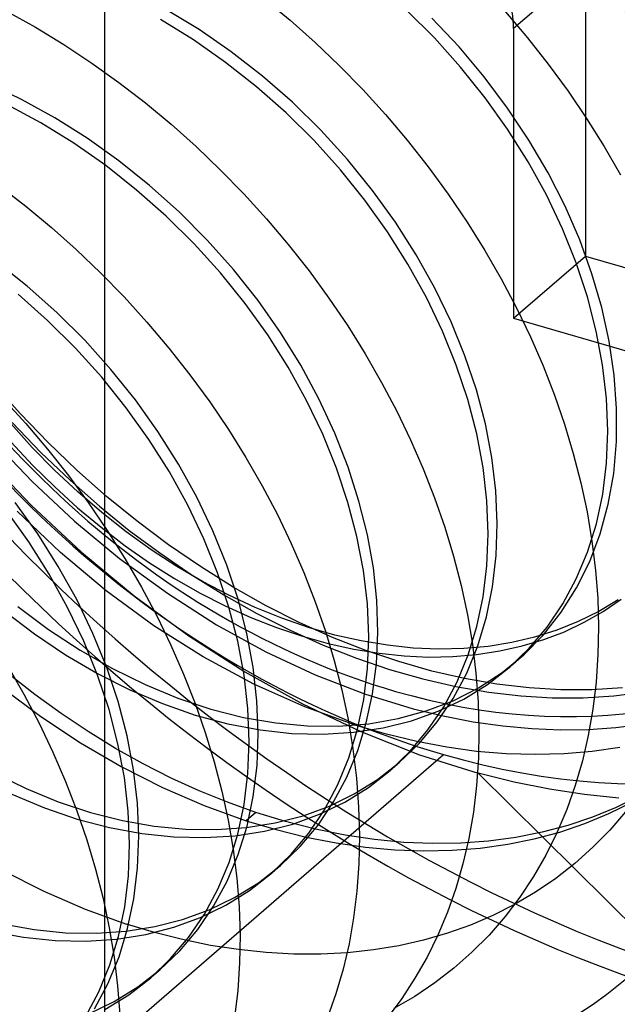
# Model space of a CAD drawing. Header units: millimetres. Extents: x -24 to 80, y -43 to 164.
# Tile 80 of 223: x 73.25 to 74.5, y 24.36 to 26.42. Entities that reach past the tile are written whole.
import ezdxf

# ---------------------------------------------------------------- set-up
doc = ezdxf.new("R2010")
doc.units = ezdxf.units.MM
doc.layers.add('MAIN-2', color=7, linetype='Continuous')

msp = doc.modelspace()

# ---------------------------------------------------------------- linework, layer by layer
at = {"layer": 'MAIN-2'}
for p, q in [((73.4227, 134.4006), (73.4227, -23.9088)), ((74.4287, 26.5354), (74.2787, 26.4055)), ((74.4287, 26.5354), (74.4287, 25.9292)), ((73.7572, 26.4674), (73.811, 26.4229)), ((73.2178, 26.4421), (73.2784, 26.4083)), ((73.6206, 26.4032), (73.5511, 26.4455)), ((74.1128, 26.3859), (74.0545, 26.4441)), ((74.1644, 26.3671), (74.1077, 26.4274)), ((74.2618, 26.4405), (74.3075, 26.3864)), ((73.2784, 26.4083), (73.3378, 26.372)), ((73.609, 26.3817), (73.5398, 26.4245)), ((73.811, 26.4229), (73.8632, 26.3766)), ((73.688, 26.3566), (73.6206, 26.4032)), ((74.1677, 26.3247), (74.1128, 26.3859)), ((74.2787, 26.4055), (74.2787, 25.7993)), ((74.3075, 26.3864), (74.3511, 26.331)), ((73.3378, 26.372), (73.3961, 26.3333)), ((73.6762, 26.3347), (73.609, 26.3817)), ((73.8632, 26.3766), (73.9139, 26.3282)), ((74.2172, 26.3042), (74.1644, 26.3671)), ((73.7532, 26.3058), (73.688, 26.3566)), ((73.3961, 26.3333), (73.453, 26.2926)), ((73.7408, 26.2837), (73.6762, 26.3347)), ((73.9139, 26.3282), (73.9631, 26.2779)), ((74.2189, 26.2608), (74.1677, 26.3247)), ((74.3511, 26.331), (74.3924, 26.2745)), ((73.8158, 26.2512), (73.7532, 26.3058)), ((74.266, 26.2391), (74.2172, 26.3042)), ((73.2494, 26.2572), (73.1783, 26.2909)), ((73.453, 26.2926), (73.5084, 26.2498)), ((73.8027, 26.2292), (73.7408, 26.2837)), ((73.9631, 26.2779), (74.0106, 26.2257)), ((74.3924, 26.2745), (74.4313, 26.2171)), ((73.2895, 26.2085), (73.2185, 26.2466)), ((73.319, 26.219), (73.2494, 26.2572)), ((73.5084, 26.2498), (73.5622, 26.2052)), ((73.8754, 26.1929), (73.8158, 26.2512)), ((74.2661, 26.1947), (74.2189, 26.2608)), ((73.8613, 26.1712), (73.8027, 26.2292)), ((74.0106, 26.2257), (74.0563, 26.1717)), ((74.3106, 26.172), (74.266, 26.2391)), ((73.3586, 26.1658), (73.2895, 26.2085)), ((73.3868, 26.1762), (73.319, 26.219)), ((73.5622, 26.2052), (73.6144, 26.1586)), ((74.4313, 26.2171), (74.4679, 26.1588)), ((73.9315, 26.1313), (73.8754, 26.1929)), ((74.309, 26.1268), (74.2661, 26.1947)), ((73.4256, 26.1188), (73.3586, 26.1658)), ((73.453, 26.1291), (73.3868, 26.1762)), ((73.9163, 26.1102), (73.8613, 26.1712)), ((74.0563, 26.1717), (74.1001, 26.1161)), ((74.3508, 26.1034), (74.3106, 26.172)), ((73.6144, 26.1586), (73.665, 26.1102)), ((74.4679, 26.1588), (74.502, 26.0996)), ((73.4901, 26.0677), (73.4256, 26.1188)), ((73.5173, 26.0775), (73.453, 26.1291)), ((73.9837, 26.0669), (73.9315, 26.1313)), ((74.3474, 26.0573), (74.309, 26.1268)), ((73.665, 26.1102), (73.7142, 26.0598)), ((73.9676, 26.0464), (73.9163, 26.1102)), ((74.1001, 26.1161), (74.1418, 26.059)), ((74.3863, 26.0337), (74.3508, 26.1034)), ((73.5791, 26.022), (73.5173, 26.0775)), ((73.2027, 26.0764), (73.2581, 26.0338)), ((73.5519, 26.0131), (73.4901, 26.0677)), ((73.7142, 26.0598), (73.7616, 26.0076)), ((74.0316, 26.0002), (73.9837, 26.0669)), ((74.1418, 26.059), (74.1812, 26.0007)), ((74.381, 25.9868), (74.3474, 26.0573)), ((74.0147, 25.9803), (73.9676, 26.0464)), ((73.2581, 26.0338), (73.3118, 25.9894)), ((73.6378, 25.9631), (73.5791, 26.022)), ((74.4169, 25.9632), (74.3863, 26.0337)), ((73.6105, 25.9551), (73.5519, 26.0131)), ((73.7616, 26.0076), (73.8073, 25.9538)), ((74.075, 25.9318), (74.0316, 26.0002)), ((74.1812, 26.0007), (74.2182, 25.9415)), ((73.3118, 25.9894), (73.3639, 25.9431)), ((74.0576, 25.9123), (74.0147, 25.9803)), ((74.4096, 25.9156), (74.381, 25.9868)), ((73.6657, 25.8942), (73.6105, 25.9551)), ((73.6929, 25.9012), (73.6378, 25.9631)), ((73.8073, 25.9538), (73.8509, 25.8984)), ((74.4424, 25.8924), (74.4169, 25.9632)), ((73.3639, 25.9431), (73.4145, 25.8947)), ((74.2182, 25.9415), (74.2526, 25.8816)), ((73.2614, 25.8663), (73.1968, 25.9173)), ((74.0961, 25.8428), (74.0576, 25.9123)), ((74.1137, 25.8622), (74.075, 25.9318)), ((74.2787, 25.7993), (74.4287, 25.9292)), ((74.4332, 25.844), (74.4096, 25.9156)), ((74.4287, 25.9292), (75.0349, 25.7542)), ((73.4145, 25.8947), (73.4638, 25.844)), ((73.7171, 25.8306), (73.6657, 25.8942)), ((73.7441, 25.8367), (73.6929, 25.9012)), ((73.8509, 25.8984), (73.8924, 25.8416)), ((74.4629, 25.8217), (74.4424, 25.8924)), ((74.2526, 25.8816), (74.2845, 25.8212)), ((73.3231, 25.8117), (73.2614, 25.8663)), ((74.1477, 25.7917), (74.1137, 25.8622)), ((73.3039, 25.7951), (73.2422, 25.8498)), ((73.4638, 25.844), (73.5116, 25.7913)), ((73.7644, 25.7647), (73.7171, 25.8306)), ((73.7911, 25.7699), (73.7441, 25.8367)), ((73.8924, 25.8416), (73.9316, 25.7837)), ((74.1299, 25.7722), (74.0961, 25.8428)), ((74.4515, 25.7726), (74.4332, 25.844)), ((73.3815, 25.7536), (73.3231, 25.8117)), ((74.2845, 25.8212), (74.3137, 25.7605)), ((74.4783, 25.7512), (74.4629, 25.8217)), ((73.3624, 25.737), (73.3039, 25.7951)), ((73.5116, 25.7913), (73.5576, 25.737)), ((74.1768, 25.7207), (74.1477, 25.7917)), ((74.2787, 25.7993), (74.8849, 25.6243)), ((73.8336, 25.7011), (73.7911, 25.7699)), ((73.9316, 25.7837), (73.9684, 25.7248)), ((74.1588, 25.701), (74.1299, 25.7722)), ((74.4647, 25.7017), (74.4515, 25.7726)), ((73.4364, 25.6924), (73.3815, 25.7536)), ((73.8073, 25.6969), (73.7644, 25.7647)), ((74.3137, 25.7605), (74.3402, 25.6997)), ((74.4887, 25.6807), (74.4783, 25.7512)), ((73.4173, 25.6759), (73.3624, 25.737)), ((73.5576, 25.737), (73.6014, 25.6812)), ((73.9684, 25.7248), (74.0026, 25.6653)), ((74.2008, 25.6495), (74.1768, 25.7207)), ((73.4876, 25.6286), (73.4364, 25.6924)), ((73.8457, 25.6275), (73.8073, 25.6969)), ((73.8715, 25.6307), (73.8336, 25.7011)), ((74.1827, 25.6294), (74.1588, 25.701)), ((74.3402, 25.6997), (74.364, 25.6389)), ((74.4727, 25.6317), (74.4647, 25.7017)), ((73.4685, 25.612), (73.4173, 25.6759)), ((73.6014, 25.6812), (73.6429, 25.6243)), ((74.0026, 25.6653), (74.0342, 25.6053)), ((74.4939, 25.6104), (74.4887, 25.6807)), ((73.2462, 25.6002), (73.1895, 25.6638)), ((74.2196, 25.5786), (74.2008, 25.6495)), ((73.2106, 25.6308), (73.2581, 25.579)), ((73.5347, 25.5624), (73.4876, 25.6286)), ((73.6429, 25.6243), (73.682, 25.5665)), ((73.8793, 25.5569), (73.8457, 25.6275)), ((73.9046, 25.5592), (73.8715, 25.6307)), ((74.2014, 25.558), (74.1827, 25.6294)), ((74.364, 25.6389), (74.3851, 25.5779)), ((74.4754, 25.5631), (74.4727, 25.6317)), ((73.5156, 25.5459), (73.4685, 25.612)), ((74.0342, 25.6053), (74.0632, 25.5449)), ((74.4937, 25.5415), (74.4939, 25.6104)), ((73.3048, 25.5394), (73.2462, 25.6002)), ((73.2719, 25.5293), (73.2271, 25.5792)), ((73.2298, 25.5811), (73.29, 25.5189)), ((73.2581, 25.579), (73.3037, 25.5255)), ((73.5776, 25.4944), (73.5347, 25.5624)), ((73.682, 25.5665), (73.7186, 25.5079)), ((74.2331, 25.5081), (74.2196, 25.5786)), ((74.3851, 25.5779), (74.4035, 25.5168)), ((74.4729, 25.4963), (74.4754, 25.5631)), ((73.1867, 25.5466), (73.2717, 25.4577)), ((73.5585, 25.4779), (73.5156, 25.5459)), ((73.9082, 25.4857), (73.8793, 25.5569)), ((73.9326, 25.4877), (73.9046, 25.5592)), ((74.0632, 25.5449), (74.0896, 25.4843)), ((74.2147, 25.4871), (74.2014, 25.558)), ((74.488, 25.4746), (74.4937, 25.5415)), ((73.2279, 25.54), (73.2724, 25.4923)), ((73.3186, 25.4815), (73.2719, 25.5293)), ((73.3037, 25.5255), (73.3474, 25.4703)), ((73.3651, 25.4816), (73.3048, 25.5394)), ((73.1703, 25.5119), (73.2695, 25.4081)), ((73.29, 25.5189), (73.3513, 25.4604)), ((73.7186, 25.5079), (73.7528, 25.4486)), ((74.2414, 25.4384), (74.2331, 25.5081)), ((74.4035, 25.5168), (74.4192, 25.4555)), ((73.2724, 25.4923), (73.3187, 25.4466)), ((73.367, 25.4361), (73.3186, 25.4815)), ((73.4272, 25.4267), (73.3651, 25.4816)), ((73.6161, 25.425), (73.5776, 25.4944)), ((73.9321, 25.4141), (73.9082, 25.4857)), ((73.9552, 25.4167), (73.9326, 25.4877)), ((74.0896, 25.4843), (74.1133, 25.4235)), ((74.2226, 25.4172), (74.2147, 25.4871)), ((74.465, 25.4316), (74.4729, 25.4963)), ((73.3474, 25.4703), (73.389, 25.4137)), ((73.3513, 25.4604), (73.4127, 25.4061)), ((73.597, 25.4084), (73.5585, 25.4779)), ((74.4767, 25.4103), (74.488, 25.4746)), ((73.2717, 25.4577), (73.3603, 25.375)), ((73.3187, 25.4466), (73.3666, 25.4032)), ((73.7528, 25.4486), (73.7844, 25.3887)), ((74.2444, 25.3699), (74.2414, 25.4384)), ((74.4192, 25.4555), (74.4323, 25.3943)), ((73.417, 25.3931), (73.367, 25.4361)), ((73.4909, 25.3748), (73.4272, 25.4267)), ((73.6498, 25.3544), (73.6161, 25.425)), ((74.1133, 25.4235), (74.1344, 25.3626)), ((74.4517, 25.3696), (74.465, 25.4316)), ((73.2643, 25.3318), (73.2171, 25.3978)), ((73.2834, 25.3483), (73.2362, 25.4143)), ((73.2695, 25.4081), (73.3746, 25.3102)), ((73.3666, 25.4032), (73.4158, 25.3621)), ((73.389, 25.4137), (73.4284, 25.3557)), ((73.4127, 25.4061), (73.4748, 25.3557)), ((73.6307, 25.3378), (73.597, 25.4084)), ((73.9509, 25.3427), (73.9321, 25.4141)), ((73.9728, 25.3466), (73.9552, 25.4167)), ((74.2253, 25.3486), (74.2226, 25.4172)), ((74.4599, 25.3488), (74.4767, 25.4103)), ((73.331, 25.3095), (73.2405, 25.3958)), ((73.4683, 25.3527), (73.417, 25.3931)), ((73.7844, 25.3887), (73.8134, 25.3284)), ((74.4323, 25.3943), (74.4425, 25.3333)), ((73.3603, 25.375), (73.4545, 25.2971)), ((73.4158, 25.3621), (73.466, 25.3237)), ((73.5564, 25.3258), (73.4909, 25.3748)), ((74.1344, 25.3626), (74.1529, 25.3015)), ((74.2422, 25.3028), (74.2444, 25.3699)), ((74.4333, 25.3104), (74.4517, 25.3696)), ((73.3263, 25.2804), (73.2834, 25.3483)), ((73.4284, 25.3557), (73.4655, 25.2968)), ((73.5207, 25.3151), (73.4683, 25.3527)), ((73.4748, 25.3557), (73.5384, 25.3084)), ((73.6595, 25.2666), (73.6307, 25.3378)), ((73.6786, 25.2831), (73.6498, 25.3544)), ((73.9645, 25.2718), (73.9509, 25.3427)), ((73.9853, 25.2773), (73.9728, 25.3466)), ((74.2227, 25.2817), (74.2253, 25.3486)), ((74.4378, 25.2905), (74.4599, 25.3488)), ((73.3072, 25.2638), (73.2643, 25.3318)), ((73.466, 25.3237), (73.5172, 25.2881)), ((73.5739, 25.2804), (73.5207, 25.3151)), ((73.6235, 25.2798), (73.5564, 25.3258)), ((73.8134, 25.3284), (73.8399, 25.2676)), ((74.4425, 25.3333), (74.4499, 25.2728)), ((73.4266, 25.2294), (73.331, 25.3095)), ((73.3746, 25.3102), (73.4848, 25.2189)), ((73.4545, 25.2971), (73.5544, 25.2241)), ((73.4655, 25.2968), (73.5, 25.237)), ((73.5384, 25.3084), (73.6044, 25.2635)), ((74.1529, 25.3015), (74.1687, 25.2402)), ((74.2347, 25.2375), (74.2422, 25.3028)), ((74.4098, 25.2545), (74.4333, 25.3104)), ((73.3647, 25.2109), (73.3263, 25.2804)), ((73.5172, 25.2881), (73.5692, 25.2552)), ((73.628, 25.2486), (73.5739, 25.2804)), ((73.6919, 25.2372), (73.6235, 25.2798)), ((73.7023, 25.2116), (73.6786, 25.2831)), ((73.9926, 25.2089), (73.9853, 25.2773)), ((74.2149, 25.2169), (74.2227, 25.2817)), ((74.4104, 25.2355), (74.4378, 25.2905)), ((73.3456, 25.1943), (73.3072, 25.2638)), ((73.5692, 25.2552), (73.6218, 25.2251)), ((73.6044, 25.2635), (73.6724, 25.2211)), ((73.6831, 25.195), (73.6595, 25.2666)), ((73.8399, 25.2676), (73.8638, 25.2065)), ((73.9728, 25.2019), (73.9645, 25.2718)), ((74.3815, 25.2021), (74.4098, 25.2545)), ((74.4499, 25.2728), (74.4545, 25.213)), ((73.5, 25.237), (73.532, 25.1766)), ((73.6829, 25.2199), (73.628, 25.2486)), ((73.761, 25.1981), (73.6919, 25.2372)), ((74.1687, 25.2402), (74.1819, 25.1788)), ((74.2219, 25.1745), (74.2347, 25.2375)), ((74.3781, 25.1844), (74.4104, 25.2355)), ((73.5264, 25.1563), (73.4266, 25.2294)), ((73.4848, 25.2189), (73.599, 25.1352)), ((73.5544, 25.2241), (73.6571, 25.1584)), ((73.6218, 25.2251), (73.6751, 25.1979)), ((73.6724, 25.2211), (73.7416, 25.1819)), ((73.7383, 25.1943), (73.6829, 25.2199)), ((73.7207, 25.1402), (73.7023, 25.2116)), ((74.202, 25.1546), (74.2149, 25.2169)), ((74.4545, 25.213), (74.4562, 25.154)), ((73.2416, 25.1966), (73.3059, 25.1484)), ((73.3794, 25.1237), (73.3456, 25.1943)), ((73.3985, 25.1403), (73.3647, 25.2109)), ((73.6751, 25.1979), (73.7289, 25.1736)), ((73.7016, 25.1236), (73.6831, 25.195)), ((73.794, 25.1718), (73.7383, 25.1943)), ((73.8303, 25.163), (73.761, 25.1981)), ((73.8638, 25.2065), (73.885, 25.1451)), ((73.9756, 25.1333), (73.9728, 25.2019)), ((73.9947, 25.1419), (73.9926, 25.2089)), ((74.3485, 25.1535), (74.3815, 25.2021)), ((74.4971, 25.2102), (74.4566, 25.186)), ((74.4658, 25.186), (74.5034, 25.2115)), ((73.2132, 25.1874), (73.2765, 25.1392)), ((73.532, 25.1766), (73.5614, 25.1158)), ((73.7289, 25.1736), (73.7829, 25.1523)), ((73.7416, 25.1819), (73.811, 25.1466)), ((73.8496, 25.1526), (73.794, 25.1718)), ((74.1819, 25.1788), (74.1923, 25.1176)), ((74.2039, 25.1143), (74.2219, 25.1745)), ((74.3411, 25.1375), (74.3781, 25.1844)), ((74.4566, 25.186), (74.4138, 25.1648)), ((74.4262, 25.1634), (74.4658, 25.186)), ((73.6295, 25.091), (73.5264, 25.1563)), ((73.6571, 25.1584), (73.7603, 25.1016)), ((73.7829, 25.1523), (73.837, 25.1342)), ((73.8998, 25.1318), (73.8303, 25.163)), ((73.905, 25.1368), (73.8496, 25.1526)), ((74.1839, 25.0953), (74.202, 25.1546)), ((74.3111, 25.109), (74.3485, 25.1535)), ((74.4138, 25.1648), (74.3691, 25.1469)), ((74.3848, 25.1438), (74.4262, 25.1634)), ((74.4562, 25.154), (74.4551, 25.0957)), ((73.2765, 25.1392), (73.3416, 25.0955)), ((73.3059, 25.1484), (73.372, 25.105)), ((73.4275, 25.069), (73.3985, 25.1403)), ((73.599, 25.1352), (73.7165, 25.0597)), ((73.7339, 25.0693), (73.7207, 25.1402)), ((73.811, 25.1466), (73.8803, 25.1154)), ((73.837, 25.1342), (73.8909, 25.1191)), ((73.885, 25.1451), (73.9036, 25.0835)), ((73.9692, 25.1046), (73.8998, 25.1318)), ((73.96, 25.1243), (73.905, 25.1368)), ((73.973, 25.0665), (73.9756, 25.1333)), ((73.9916, 25.0768), (73.9947, 25.1419)), ((74.3226, 25.1322), (74.2746, 25.1209)), ((74.2999, 25.0955), (74.3411, 25.1375)), ((74.3691, 25.1469), (74.3226, 25.1322)), ((74.3417, 25.1273), (74.3848, 25.1438)), ((73.4083, 25.0525), (73.3794, 25.1237)), ((73.5614, 25.1158), (73.5882, 25.0548)), ((73.7147, 25.0527), (73.7016, 25.1236)), ((73.8803, 25.1154), (73.9497, 25.0881)), ((73.8909, 25.1191), (73.9444, 25.1072)), ((74.0146, 25.1153), (73.96, 25.1243)), ((74.0687, 25.1096), (74.0146, 25.1153)), ((74.122, 25.1074), (74.0687, 25.1096)), ((74.2251, 25.113), (74.1743, 25.1085)), ((74.1805, 25.0573), (74.2039, 25.1143)), ((74.1923, 25.1176), (74.1998, 25.0569)), ((74.2746, 25.1209), (74.2251, 25.113)), ((74.2498, 25.1034), (74.2966, 25.1139)), ((74.2695, 25.0689), (74.3111, 25.109)), ((74.2966, 25.1139), (74.3417, 25.1273)), ((73.3416, 25.0955), (73.4082, 25.0565)), ((73.372, 25.105), (73.4394, 25.0665)), ((73.7349, 25.0342), (73.6295, 25.091)), ((73.7603, 25.1016), (73.8636, 25.0535)), ((73.9444, 25.1072), (73.9973, 25.0985)), ((73.9497, 25.0881), (74.0192, 25.0647)), ((74.0384, 25.0811), (73.9692, 25.1046)), ((73.9973, 25.0985), (74.0495, 25.0931)), ((74.0495, 25.0931), (74.101, 25.0908)), ((74.101, 25.0908), (74.1516, 25.0918)), ((74.1743, 25.1085), (74.122, 25.1074)), ((74.1516, 25.0918), (74.2013, 25.0961)), ((74.1607, 25.0392), (74.1839, 25.0953)), ((74.2013, 25.0961), (74.2498, 25.1034)), ((74.2545, 25.0582), (74.2999, 25.0955)), ((74.4551, 25.0957), (74.4511, 25.0383)), ((73.2198, 25.073), (73.2542, 25.013)), ((73.4514, 24.9975), (73.4275, 25.069)), ((73.7418, 24.9993), (73.7339, 25.0693)), ((73.9036, 25.0835), (73.9194, 25.0218)), ((73.9835, 25.0138), (73.9916, 25.0768)), ((74.1073, 25.0615), (74.0384, 25.0811)), ((74.2237, 25.0334), (74.2695, 25.0689)), ((74.2695, 25.0689), (74.2711, 25.0703)), ((74.2711, 25.0703), (74.2727, 25.0717)), ((74.2727, 25.0717), (74.2743, 25.0731)), ((74.2743, 25.0731), (74.2759, 25.0744)), ((74.2759, 25.0744), (74.2775, 25.0758)), ((74.2775, 25.0758), (74.2791, 25.0772)), ((74.2791, 25.0772), (74.2807, 25.0786)), ((74.2807, 25.0786), (74.2823, 25.08)), ((74.2823, 25.08), (74.2838, 25.0813)), ((74.2838, 25.0813), (74.2854, 25.0827)), ((74.2854, 25.0827), (74.287, 25.0841)), ((74.287, 25.0841), (74.2886, 25.0854)), ((73.2771, 25.0124), (73.2229, 25.0548)), ((73.4082, 25.0565), (73.4758, 25.0223)), ((73.4323, 24.9809), (73.4083, 25.0525)), ((73.4394, 25.0665), (73.5076, 25.033)), ((73.5882, 25.0548), (73.6122, 24.9938)), ((73.7226, 24.9828), (73.7147, 25.0527)), ((73.7165, 25.0597), (73.8369, 24.9927)), ((73.8636, 25.0535), (73.9665, 25.0139)), ((73.9652, 25.0018), (73.973, 25.0665)), ((74.0192, 25.0647), (74.0889, 25.0449)), ((74.1758, 25.0457), (74.1073, 25.0615)), ((74.1521, 25.0041), (74.1805, 25.0573)), ((74.1998, 25.0569), (74.2045, 24.9969)), ((74.2052, 25.0261), (74.2545, 25.0582)), ((73.5076, 25.033), (73.5763, 25.0047)), ((73.8418, 24.9863), (73.7349, 25.0342)), ((74.0889, 25.0449), (74.1581, 25.029)), ((74.1325, 24.9867), (74.1607, 25.0392)), ((74.1581, 25.029), (74.2266, 25.0171)), ((74.1742, 25.0029), (74.2237, 25.0334)), ((74.2437, 25.0339), (74.1758, 25.0457)), ((74.3108, 25.026), (74.2437, 25.0339)), ((74.4511, 25.0383), (74.4443, 24.982)), ((73.2095, 25.0261), (73.29, 24.9662)), ((73.2542, 25.013), (73.286, 24.9524)), ((73.3324, 24.9724), (73.2771, 25.0124)), ((73.4758, 25.0223), (73.544, 24.9932)), ((73.9194, 25.0218), (73.9324, 24.9601)), ((73.9665, 25.0139), (74.0684, 24.9827)), ((73.9705, 24.9531), (73.9835, 25.0138)), ((74.1523, 24.9993), (74.2052, 25.0261)), ((74.2266, 25.0171), (74.2937, 25.0093)), ((74.2937, 25.0093), (74.3596, 25.0055)), ((74.3771, 25.0221), (74.3108, 25.026)), ((74.3596, 25.0055), (74.4244, 25.0057)), ((74.4423, 25.0221), (74.3771, 25.0221)), ((74.4244, 25.0057), (74.4881, 25.0098)), ((74.5064, 25.0262), (74.4423, 25.0221)), ((74.4881, 25.0098), (74.5505, 25.0177)), ((73.4703, 24.926), (73.4514, 24.9975)), ((73.544, 24.9932), (73.6124, 24.9694)), ((73.5763, 25.0047), (73.645, 24.9818)), ((73.6122, 24.9938), (73.6336, 24.9327)), ((73.7444, 24.9307), (73.7418, 24.9993)), ((73.8369, 24.9927), (73.9591, 24.9347)), ((73.9493, 24.9475), (73.8418, 24.9863)), ((73.9522, 24.9396), (73.9652, 25.0018)), ((74.096, 24.9779), (74.1523, 24.9993)), ((74.0995, 24.9381), (74.1325, 24.9867)), ((74.1189, 24.955), (74.1521, 25.0041)), ((74.121, 24.9776), (74.1742, 25.0029)), ((74.2045, 24.9969), (74.2062, 24.9376)), ((73.29, 24.9662), (73.3729, 24.9113)), ((73.3888, 24.9348), (73.3324, 24.9724)), ((73.4511, 24.9094), (73.4323, 24.9809)), ((73.6124, 24.9694), (73.6806, 24.951)), ((73.645, 24.9818), (73.7133, 24.9645)), ((73.7133, 24.9645), (73.7809, 24.9528)), ((73.7253, 24.9141), (73.7226, 24.9828)), ((74.0371, 24.9619), (74.096, 24.9779)), ((74.0647, 24.9575), (74.121, 24.9776)), ((74.0684, 24.9827), (74.1316, 24.9674)), ((74.1316, 24.9674), (74.1942, 24.9553)), ((74.4443, 24.982), (74.4348, 24.9269)), ((73.286, 24.9524), (73.3151, 24.8915)), ((73.6806, 24.951), (73.7483, 24.9381)), ((73.7809, 24.9528), (73.8474, 24.9468)), ((73.8474, 24.9468), (73.9124, 24.9463)), ((73.9124, 24.9463), (73.9758, 24.9513)), ((73.9324, 24.9601), (73.9426, 24.8986)), ((74.0127, 24.9291), (73.9493, 24.9475)), ((73.9525, 24.8949), (73.9705, 24.9531)), ((73.9758, 24.9513), (74.0371, 24.9619)), ((74.0056, 24.9427), (74.0647, 24.9575)), ((74.0812, 24.9102), (74.1189, 24.955)), ((74.1942, 24.9553), (74.256, 24.9465)), ((74.256, 24.9465), (74.3169, 24.941)), ((74.4927, 24.9432), (74.5486, 24.9501)), ((73.4461, 24.8997), (73.3888, 24.9348)), ((73.4838, 24.8551), (73.4703, 24.926)), ((73.6336, 24.9327), (73.6522, 24.8715)), ((73.7419, 24.8638), (73.7444, 24.9307)), ((73.7483, 24.9381), (73.815, 24.931)), ((73.815, 24.931), (73.8803, 24.9294)), ((73.8803, 24.9294), (73.944, 24.9334)), ((73.9341, 24.8802), (73.9522, 24.9396)), ((73.944, 24.9334), (74.0056, 24.9427)), ((73.9591, 24.9347), (74.0818, 24.8864)), ((74.0759, 24.9139), (74.0127, 24.9291)), ((74.0621, 24.8937), (74.0995, 24.9381)), ((74.2062, 24.9376), (74.2051, 24.8793)), ((74.3169, 24.941), (74.3768, 24.9387)), ((74.3768, 24.9387), (74.4355, 24.9394)), ((74.4348, 24.9269), (74.4225, 24.8734)), ((74.4355, 24.9394), (74.4927, 24.9432)), ((73.3729, 24.9113), (73.4578, 24.8617)), ((73.4646, 24.8386), (73.4511, 24.9094)), ((73.7227, 24.8473), (73.7253, 24.9141)), ((74.0393, 24.8699), (74.0812, 24.9102)), ((74.1388, 24.902), (74.0759, 24.9139)), ((73.3151, 24.8915), (73.3415, 24.8304)), ((73.3818, 24.2374), (74.1318, 24.8869)), ((73.504, 24.8673), (73.4461, 24.8997)), ((73.9297, 24.8396), (73.9525, 24.8949)), ((73.9426, 24.8986), (73.95, 24.8374)), ((74.0204, 24.8536), (74.0621, 24.8937)), ((74.0818, 24.8864), (74.2042, 24.848)), ((74.2012, 24.8934), (74.1388, 24.902)), ((74.2631, 24.8882), (74.2012, 24.8934)), ((74.3241, 24.8865), (74.2631, 24.8882)), ((74.3842, 24.8881), (74.3241, 24.8865)), ((74.443, 24.8931), (74.3842, 24.8881)), ((74.5005, 24.9015), (74.443, 24.8931)), ((73.4578, 24.8617), (73.5442, 24.8179)), ((73.5625, 24.8376), (73.504, 24.8673)), ((73.6522, 24.8715), (73.6682, 24.8103)), ((73.7341, 24.7991), (73.7419, 24.8638)), ((73.911, 24.824), (73.9341, 24.8802)), ((73.9941, 24.8348), (74.0393, 24.8699)), ((74.0284, 24.8604), (74.03, 24.8618)), ((74.03, 24.8618), (74.0315, 24.8632)), ((74.0315, 24.8632), (74.0331, 24.8646)), ((74.0331, 24.8646), (74.0347, 24.866)), ((74.0347, 24.866), (74.0363, 24.8673)), ((74.0363, 24.8673), (74.0379, 24.8687)), ((74.0379, 24.8687), (74.0395, 24.8701)), ((74.2051, 24.8793), (74.2011, 24.822)), ((74.4225, 24.8734), (74.4075, 24.8217)), ((73.193, 24.8479), (73.2592, 24.8155)), ((73.4919, 24.7852), (73.4838, 24.8551)), ((73.7149, 24.7825), (73.7227, 24.8473)), ((73.9748, 24.818), (74.0204, 24.8536)), ((74.0204, 24.8536), (74.022, 24.855)), ((74.022, 24.855), (74.0236, 24.8563)), ((74.0236, 24.8563), (74.0252, 24.8577)), ((74.0252, 24.8577), (74.0268, 24.8591)), ((74.0268, 24.8591), (74.0284, 24.8604)), ((74.2795, 24.8292), (74.2042, 24.848)), ((74.6892, 24.3672), (74.2043, 24.848)), ((73.3415, 24.8304), (73.3651, 24.7693)), ((73.4727, 24.7686), (73.4646, 24.8386)), ((73.6212, 24.8108), (73.5625, 24.8376)), ((73.8831, 24.7713), (73.911, 24.824)), ((73.902, 24.7875), (73.9297, 24.8396)), ((73.9454, 24.8043), (73.9941, 24.8348)), ((73.95, 24.8374), (73.9545, 24.7767)), ((74.2011, 24.822), (74.1944, 24.7659)), ((74.3538, 24.8142), (74.2795, 24.8292)), ((74.4075, 24.8217), (74.3898, 24.7716)), ((73.2293, 24.8039), (73.2973, 24.7752)), ((73.2592, 24.8155), (73.3261, 24.7881)), ((73.5442, 24.8179), (73.6315, 24.7801)), ((73.6802, 24.7868), (73.6212, 24.8108)), ((73.6682, 24.8103), (73.6814, 24.7492)), ((73.8933, 24.7789), (73.9454, 24.8043)), ((73.9254, 24.7873), (73.9748, 24.818)), ((74.4269, 24.8031), (74.3538, 24.8142)), ((74.4989, 24.7957), (74.4269, 24.8031)), ((74.5414, 24.8), (74.4932, 24.7762)), ((73.3261, 24.7881), (73.3933, 24.7658)), ((73.4946, 24.7166), (73.4919, 24.7852)), ((73.6315, 24.7801), (73.7193, 24.7484)), ((73.7392, 24.7656), (73.6802, 24.7868)), ((73.7018, 24.7203), (73.7149, 24.7825)), ((73.721, 24.7369), (73.7341, 24.7991)), ((73.8695, 24.7389), (73.902, 24.7875)), ((73.8726, 24.7617), (73.9254, 24.7873)), ((74.4778, 24.7631), (74.5264, 24.7871)), ((73.2973, 24.7752), (73.3655, 24.7519)), ((73.3651, 24.7693), (73.386, 24.7081)), ((73.3933, 24.7658), (73.4603, 24.7489)), ((73.4754, 24.7001), (73.4727, 24.7686)), ((73.7392, 24.7656), (73.7193, 24.7484)), ((73.8018, 24.7464), (73.7392, 24.7656)), ((73.7802, 24.7436), (73.8382, 24.7586)), ((73.8167, 24.7413), (73.8726, 24.7617)), ((73.8382, 24.7586), (73.8933, 24.7789)), ((73.8505, 24.7225), (73.8831, 24.7713)), ((73.9545, 24.7767), (73.9561, 24.7169)), ((74.1944, 24.7659), (74.1848, 24.7111)), ((74.3898, 24.7716), (74.3693, 24.7232)), ((74.4275, 24.7422), (74.4778, 24.7631)), ((74.4932, 24.7762), (74.4434, 24.7557)), ((74.5128, 24.7671), (74.4799, 24.7288)), ((73.3655, 24.7519), (73.4336, 24.734)), ((73.4603, 24.7489), (73.5269, 24.7371)), ((73.6814, 24.7492), (73.6919, 24.6884)), ((73.7193, 24.7484), (73.7821, 24.7296)), ((73.7198, 24.7339), (73.7802, 24.7436)), ((73.7578, 24.7264), (73.8167, 24.7413)), ((73.8642, 24.7305), (73.8018, 24.7464)), ((73.8323, 24.6944), (73.8695, 24.7389)), ((74.3918, 24.7384), (74.3385, 24.7243)), ((74.3755, 24.7246), (74.4275, 24.7422)), ((74.4434, 24.7557), (74.3918, 24.7384)), ((73.4336, 24.734), (73.5011, 24.7215)), ((73.5011, 24.7215), (73.5677, 24.7145)), ((73.5269, 24.7371), (73.5927, 24.7307)), ((73.5927, 24.7307), (73.6572, 24.7297)), ((73.6572, 24.7297), (73.7198, 24.7339)), ((73.6835, 24.6611), (73.7018, 24.7203)), ((73.6964, 24.7169), (73.7578, 24.7264)), ((73.7026, 24.6777), (73.721, 24.7369)), ((73.7821, 24.7296), (73.8448, 24.714)), ((73.8133, 24.678), (73.8505, 24.7225)), ((73.9262, 24.7179), (73.8642, 24.7305)), ((73.9878, 24.7087), (73.9262, 24.7179)), ((74.3385, 24.7243), (74.2833, 24.7134)), ((74.3218, 24.7102), (74.3755, 24.7246)), ((74.3693, 24.7232), (74.3461, 24.6764)), ((74.4799, 24.7288), (74.4445, 24.6927)), ((73.386, 24.7081), (73.4043, 24.6468)), ((73.4729, 24.6332), (73.4754, 24.7001)), ((73.492, 24.6498), (73.4946, 24.7166)), ((73.5677, 24.7145), (73.6329, 24.713)), ((73.6329, 24.713), (73.6964, 24.7169)), ((73.8448, 24.714), (73.9071, 24.7018)), ((73.9071, 24.7018), (73.969, 24.6929)), ((73.9561, 24.7169), (73.9549, 24.6582)), ((74.0487, 24.7028), (73.9878, 24.7087)), ((74.1088, 24.7004), (74.0487, 24.7028)), ((74.1681, 24.7013), (74.1088, 24.7004)), ((74.2264, 24.7057), (74.1681, 24.7013)), ((74.1848, 24.7111), (74.1726, 24.658)), ((74.2089, 24.6911), (74.2662, 24.699)), ((74.2833, 24.7134), (74.2264, 24.7057)), ((74.2662, 24.699), (74.3218, 24.7102)), ((73.6792, 24.6218), (73.7026, 24.6777)), ((73.6919, 24.6884), (73.6995, 24.6281)), ((73.7718, 24.6379), (73.8133, 24.678)), ((73.7907, 24.6543), (73.8323, 24.6944)), ((73.969, 24.6929), (74.0302, 24.6873)), ((74.0302, 24.6873), (74.0907, 24.6852)), ((74.0907, 24.6852), (74.1503, 24.6864)), ((74.1503, 24.6864), (74.2089, 24.6911)), ((74.3461, 24.6764), (74.3202, 24.6315)), ((74.4445, 24.6927), (74.4068, 24.6589)), ((73.6601, 24.6052), (73.6835, 24.6611)), ((73.9549, 24.6582), (73.9508, 24.6008)), ((74.1726, 24.658), (74.1578, 24.6067)), ((74.4068, 24.6589), (74.3668, 24.6277)), ((73.2102, 24.6442), (73.296, 24.6007)), ((73.4043, 24.6468), (73.4199, 24.5854)), ((73.4842, 24.585), (73.492, 24.6498)), ((73.7261, 24.6024), (73.7718, 24.6379)), ((73.7447, 24.6186), (73.7907, 24.6543)), ((73.7718, 24.6379), (73.7734, 24.6393)), ((73.7734, 24.6393), (73.775, 24.6407)), ((73.775, 24.6407), (73.7766, 24.6421)), ((73.7766, 24.6421), (73.7782, 24.6435)), ((73.7782, 24.6435), (73.7798, 24.6448)), ((73.7798, 24.6448), (73.7814, 24.6462)), ((73.7814, 24.6462), (73.7829, 24.6476)), ((73.7829, 24.6476), (73.7845, 24.649)), ((73.7845, 24.649), (73.7861, 24.6503)), ((73.7861, 24.6503), (73.7877, 24.6517)), ((73.7877, 24.6517), (73.7893, 24.6531)), ((73.7893, 24.6531), (73.7909, 24.6545)), ((73.4651, 24.5684), (73.4729, 24.6332)), ((73.6508, 24.5694), (73.6792, 24.6218)), ((73.6949, 24.5878), (73.7447, 24.6186)), ((73.6995, 24.6281), (73.7043, 24.5683)), ((74.3202, 24.6315), (74.2917, 24.5885)), ((74.3668, 24.6277), (74.3247, 24.599)), ((73.296, 24.6007), (73.3824, 24.5632)), ((73.6317, 24.5528), (73.6601, 24.6052)), ((73.6767, 24.5718), (73.7261, 24.6024)), ((73.9508, 24.6008), (73.9439, 24.5449)), ((74.1578, 24.6067), (74.1403, 24.5571)), ((74.3247, 24.599), (74.2808, 24.5731)), ((73.4199, 24.5854), (73.4328, 24.5241)), ((73.4712, 24.5227), (73.4842, 24.585)), ((73.642, 24.5621), (73.6949, 24.5878)), ((74.2808, 24.5731), (74.2353, 24.5501)), ((74.2917, 24.5885), (74.2607, 24.5477)), ((73.3824, 24.5632), (73.4692, 24.5319)), ((73.4521, 24.5061), (73.4651, 24.5684)), ((73.5863, 24.5418), (73.642, 24.5621)), ((73.5987, 24.5043), (73.6317, 24.5528)), ((73.6178, 24.5208), (73.6508, 24.5694)), ((73.6239, 24.5461), (73.6767, 24.5718)), ((73.7043, 24.5683), (73.7063, 24.5092)), ((74.1403, 24.5571), (74.1202, 24.5092)), ((73.2093, 24.5327), (73.276, 24.5207)), ((73.5276, 24.5143), (73.4692, 24.5319)), ((73.5283, 24.5267), (73.5863, 24.5418)), ((73.568, 24.5255), (73.6239, 24.5461)), ((73.9439, 24.5449), (73.9343, 24.4905)), ((74.2353, 24.5501), (74.1884, 24.53)), ((74.2607, 24.5477), (74.2272, 24.5092)), ((73.1857, 24.5172), (73.2532, 24.5047)), ((73.276, 24.5207), (73.3416, 24.514)), ((73.3416, 24.514), (73.4058, 24.5128)), ((73.4058, 24.5128), (73.4681, 24.517)), ((73.4328, 24.5241), (73.4429, 24.463)), ((73.4532, 24.4633), (73.4712, 24.5227)), ((73.4681, 24.517), (73.5283, 24.5267)), ((73.5093, 24.5102), (73.568, 24.5255)), ((73.5861, 24.4996), (73.5276, 24.5143)), ((73.5804, 24.4764), (73.6178, 24.5208)), ((74.14, 24.5128), (74.0902, 24.4984)), ((74.1884, 24.53), (74.14, 24.5128)), ((73.2532, 24.5047), (73.3197, 24.4977)), ((73.3197, 24.4977), (73.3848, 24.4962)), ((73.3848, 24.4962), (73.4482, 24.5004)), ((73.4341, 24.4467), (73.4521, 24.5061)), ((73.4482, 24.5004), (73.5093, 24.5102)), ((73.5612, 24.4598), (73.5987, 24.5043)), ((73.6446, 24.4876), (73.5861, 24.4996)), ((73.7063, 24.5092), (73.7054, 24.4508)), ((74.0902, 24.4984), (74.0387, 24.4869)), ((74.1202, 24.5092), (74.0975, 24.463)), ((74.2272, 24.5092), (74.1914, 24.4732)), ((73.5387, 24.4363), (73.5804, 24.4764)), ((73.703, 24.4786), (73.6446, 24.4876)), ((73.7611, 24.4725), (73.703, 24.4786)), ((73.8187, 24.4694), (73.7611, 24.4725)), ((73.9312, 24.4722), (73.8754, 24.4693)), ((73.9343, 24.4905), (73.9219, 24.4377)), ((73.9856, 24.4781), (73.9312, 24.4722)), ((74.0387, 24.4869), (73.9856, 24.4781)), ((74.1914, 24.4732), (74.1535, 24.4397)), ((73.4301, 24.4071), (73.4532, 24.4633)), ((73.4429, 24.463), (73.4502, 24.4026)), ((73.5196, 24.4197), (73.5612, 24.4598)), ((73.7054, 24.4508), (73.7016, 24.3931)), ((73.8754, 24.4693), (73.8187, 24.4694)), ((74.0975, 24.463), (74.0723, 24.4186)), ((73.411, 24.3905), (73.4341, 24.4467)), ((73.4928, 24.4006), (73.5387, 24.4363)), ((73.5291, 24.428), (73.5307, 24.4293)), ((73.5307, 24.4293), (73.5323, 24.4307)), ((73.5323, 24.4307), (73.5339, 24.4321)), ((73.5339, 24.4321), (73.5355, 24.4335)), ((73.5355, 24.4335), (73.5371, 24.4349)), ((73.5371, 24.4349), (73.5387, 24.4362)), ((73.9219, 24.4377), (73.9068, 24.3864)), ((74.1535, 24.4397), (74.1136, 24.4089)), ((73.4736, 24.384), (73.5196, 24.4197)), ((73.5196, 24.4197), (73.5212, 24.4211)), ((73.5212, 24.4211), (73.5228, 24.4224)), ((73.5228, 24.4224), (73.5243, 24.4238)), ((73.5243, 24.4238), (73.5259, 24.4252)), ((73.5259, 24.4252), (73.5275, 24.4266)), ((73.5275, 24.4266), (73.5291, 24.428)), ((74.0723, 24.4186), (74.0445, 24.3761)), ((74.1136, 24.4089), (74.0718, 24.3808)), ((73.383, 24.3379), (73.411, 24.3905)), ((73.4022, 24.3545), (73.4301, 24.4071)), ((73.443, 24.3698), (73.4928, 24.4006)), ((73.4502, 24.4026), (73.4547, 24.343)), ((73.7016, 24.3931), (73.6949, 24.3365)), ((73.3898, 24.3443), (73.443, 24.3698)), ((73.4239, 24.3533), (73.4736, 24.384)), ((73.9068, 24.3864), (73.8891, 24.3368)), ((74.0445, 24.3761), (74.0141, 24.3356)), ((74.0718, 24.3808), (74.0283, 24.3554))]:
    msp.add_line(p, q, dxfattribs=at)
for centre, major_axis, start_param, end_param in [((74.7318, 26.9242), (-1.905, 2.1998), 0.000079, 2.284521), ((74.6892, 26.8873), (1.905, -2.1998), -3.141514, -0.857072), ((73.6318, 25.9716), (-1.8019, 2.0807), -3.141514, -0.857072), ((73.3818, 25.7551), (1.8019, -2.0807), 0.000079, 2.284521), ((73.6318, 25.9716), (-1.8019, 2.0807), 0.000079, 2.284521), ((74.1318, 26.4046), (1.1473, -1.3248), 0.000079, 2.284521), ((73.3818, 25.7551), (1.8019, -2.0807), -3.141514, -0.857072), ((74.1318, 26.4046), (1.1473, -1.3248), -3.141514, -0.857072), ((74.0318, 26.318), (-0.982, 1.1339), 0.000001, 2.284521), ((73.3818, 25.7551), (-1.1473, 1.3248), -3.141514, -0.857072), ((73.3818, 25.7551), (-1.1473, 1.3248), 0.000079, 2.284521), ((74.1055, 26.4555), (0.1309, -0.1512), 0.713724, 2.284521), ((74.0318, 26.318), (-0.982, 1.1339), 2.284521, 3.141593), ((74.1318, 26.4046), (1.1473, -1.3248), -0.857072, 0.000079), ((73.3818, 25.7551), (-1.1473, 1.3248), 2.284521, 3.141672)]:
    msp.add_ellipse(centre, major_axis=major_axis, ratio=0.75, start_param=start_param, end_param=end_param, dxfattribs=at)

doc.saveas('drawing.dxf')
